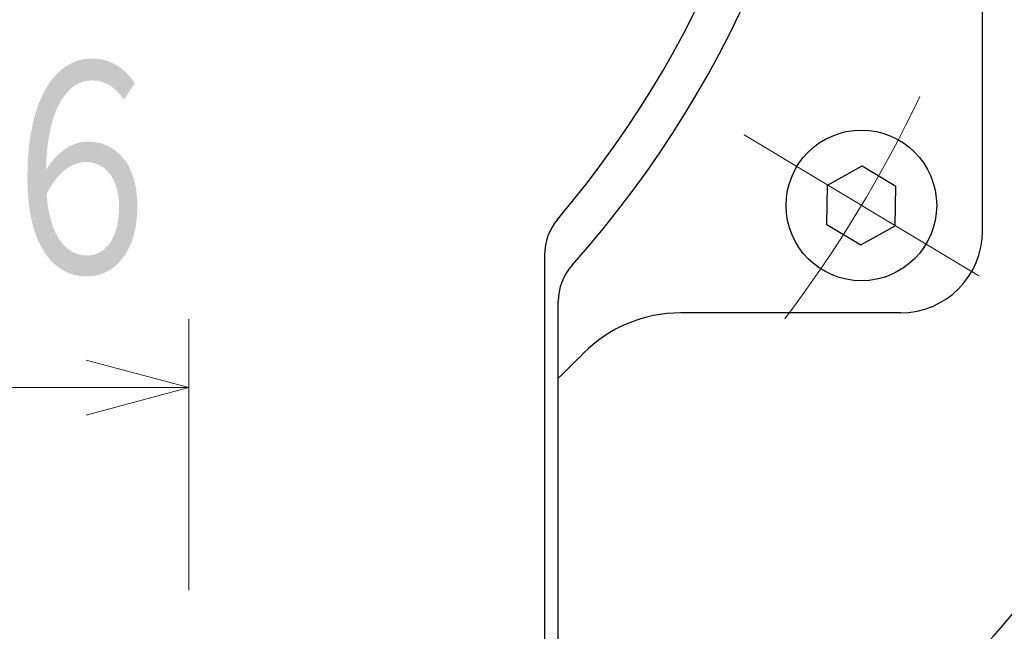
# Model space of a CAD drawing. Header units: millimetres. Extents: x 0 to 1071, y 0 to 742.
# Tile 47 of 127: x 159 to 195, y 448 to 470. Entities that reach past the tile are written whole.
import ezdxf

# ---------------------------------------------------------------- set-up
doc = ezdxf.new("R2010")
doc.units = ezdxf.units.MM
doc.header["$LTSCALE"] = 0.454724
doc.linetypes.add('CENTER', pattern=[50.8, 31.75, -6.35, 6.35, -6.35])
doc.layers.add('NoLayerName_001', color=7, linetype='Continuous')
doc.layers.add('NoLayerName_002', color=7, linetype='Continuous')
doc.styles.get("Standard").update_dxf_attribs({"font": 'txt', "bigfont": 'extfont2'})
doc.dimstyles.get("Standard").update_dxf_attribs({"dimtxt": 2.5, "dimasz": 2.5, "dimexe": 1, "dimexo": 1, "dimtad": 1, "dimdec": 3, "dimzin": 0, "dimdsep": 46, "dimtxsty": 'Standard', "dimcen": 2.5, "dimadec": 3, "dimazin": 0, "dimtfac": 0.75, "dimtdec": 3, "dimtmove": 0, "dimatfit": 3, "dimfxl": 1, "dimarcsym": 0})

# ---------------------------------------------------------------- blocks, each defined once
blk = doc.blocks.new('_OPEN30')
at = {"color": 0, "linetype": 'ByBlock', "lineweight": -2}
for p, q in [((-1, 0.267949), (0, 0)), ((0, 0), (-1, -0.267949)), ((0, 0), (-1, 0))]:
    blk.add_line(p, q, dxfattribs=at)
blk = doc.blocks.new('*D121')
at = {"layer": 'Defpoints', "color": 0}
for p in [(150, 456.773), (165.5, 446.875), (150, 439.782)]:
    blk.add_point(p, dxfattribs=at)
at = {"layer": 'NoLayerName_002', "color": 0, "linetype": 'Continuous', "lineweight": 13}
for p, q in [((165.5, 449.375), (165.5, 459.273)), ((161.75, 456.773), (153.75, 456.773))]:
    blk.add_line(p, q, dxfattribs=at)
at = {"layer": 'NoLayerName_002', "color": 0, "lineweight": 13, "xscale": 3.75, "yscale": 3.75, "zscale": 3.75, "rotation": 180}
blk.add_blockref('_OPEN30', (150, 456.773), dxfattribs=at)
at = {"layer": 'NoLayerName_002', "color": 0, "lineweight": 13, "xscale": 3.75, "yscale": 3.75, "zscale": 3.75}
blk.add_blockref('_OPEN30', (165.5, 456.773), dxfattribs=at)
at = {"layer": 'NoLayerName_002', "color": 0, "lineweight": 13, "insert": (157.75, 464.488), "char_height": 8.75, "attachment_point": 5}
blk.add_mtext('\\W0.8000;１６', dxfattribs=at)
blk = doc.blocks.new('*D143')
at = {"layer": 'Defpoints', "color": 0}
for p in [(221.066, 487.5), (237.5, 487.5), (170.65, 428.55)]:
    blk.add_point(p, dxfattribs=at)
at = {"layer": 'NoLayerName_002', "color": 0, "linetype": 'Continuous', "lineweight": 13}
for p, q in [((223.566, 487.5), (240, 487.5)), ((237.5, 432.3), (237.5, 483.75)), ((173.15, 428.55), (240, 428.55))]:
    blk.add_line(p, q, dxfattribs=at)
at = {"layer": 'NoLayerName_002', "color": 0, "lineweight": 13, "xscale": 3.75, "yscale": 3.75, "zscale": 3.75}
for p, rotation in [((237.5, 487.5), 90), ((237.5, 428.55), 270)]:
    blk.add_blockref('_OPEN30', p, dxfattribs=dict(at, rotation=rotation))
at = {"layer": 'NoLayerName_002', "color": 0, "lineweight": 13, "insert": (229.816, 458.025), "char_height": 8.75, "attachment_point": 5, "rotation": 90}
blk.add_mtext('\\W0.8000;５９', dxfattribs=at)

msp = doc.modelspace()

# ---------------------------------------------------------------- linework, layer by layer
at = {"layer": 'NoLayerName_001', "color": 7, "linetype": 'Continuous', "lineweight": 25}
for p, q in [((194.5, 462.4999), (194.5, 473.0682)), ((188.8354, 464.1654), (190.0978, 464.8651)), ((190.0978, 464.8651), (191.335, 464.1217)), ((188.8102, 462.7222), (188.8354, 464.1654)), ((191.3098, 462.6786), (191.335, 464.1217)), ((188.8102, 462.7222), (190.0474, 461.9788)), ((190.0474, 461.9788), (191.3098, 462.6786)), ((178.5, 461.6204), (178.5, 445.4999)), ((179, 445.9999), (179, 459.9092)), ((191.5, 459.4999), (183.4664, 459.4999))]:
    msp.add_line(p, q, dxfattribs=at)
at = {"layer": 'NoLayerName_001', "color": 4, "linetype": 'CENTER', "lineweight": 13}
msp.add_line((185.7867, 465.9972), (194.3584, 460.8468), dxfattribs=at)
at = {"layer": 'NoLayerName_001', "color": 7, "linetype": 'Continuous', "lineweight": 25}
msp.add_circle((190.0726, 463.422), 2.75, dxfattribs=at)
for centre, radius, start, end in [((150, 487.4999), 39.5, 318.33013, 270.72461), ((150, 487.4999), 38, 319.68509, 271.43254), ((180.5, 461.6204), 2, 139.68509, 180), ((191.5, 462.4999), 3, 270, 0), ((181, 459.9092), 2, 138.33013, 180), ((183.4664, 454.4999), 5, 90, 135.40206), ((150, 487.4999), 42, 313.66782, 315.40206), ((150, 487.4999), 60, 290.751246, 321.322894), ((150, 487.4999), 62.5, 309.044313, 323.201919)]:
    msp.add_arc(centre, radius, start, end, dxfattribs=at)
at = {"layer": 'NoLayerName_001', "color": 4, "linetype": 'CENTER', "lineweight": 13}
msp.add_arc((150, 487.5), 46.75, 322.86918, 334.54149, dxfattribs=at)

# ---------------------------------------------------------------- dimensions: what is measured, and where the dimension line sits
at = {"layer": 'NoLayerName_002', "color": 3, "linetype": 'Continuous', "lineweight": 13}
for base, p1, p2, angle, text, override, picture, middle in [((237.5, 487.5), (170.65, 428.55), (221.0664, 487.5), 90, '\\W0.8000;５９', {"dimtxt": 8.75, "dimasz": 3.75, "dimexe": 2.5, "dimexo": 2.5, "dimgap": 2.5, "dimzin": 8, "dimblk": 'OPEN30', "dimclrd": 0, "dimclre": 0, "dimclrt": 0, "dimtp": 0, "dimtm": 0, "dimlwd": 13, "dimlwe": 13}, '*D143', (237.5, 458.025)), ((150, 456.7727), (165.5, 446.875), (150, 439.7825), 180, '\\W0.8000;１６', {"dimtxt": 8.75, "dimasz": 3.75, "dimexe": 2.5, "dimexo": 2.5, "dimgap": 2.5, "dimzin": 8, "dimblk": 'OPEN30', "dimse2": 1, "dimclrd": 0, "dimclre": 0, "dimclrt": 0, "dimtp": 0, "dimtm": 0, "dimlwd": 13, "dimlwe": 13}, '*D121', (157.75, 456.7727))]:
    dim = msp.add_linear_dim(base=base, p1=p1, p2=p2, angle=angle, text=text, dimstyle='Standard', override=override, dxfattribs=at)
    dim.commit()
    dim.dimension.update_dxf_attribs({"geometry": picture, "text_midpoint": middle, "dimtype": 160})

doc.saveas('drawing.dxf')
